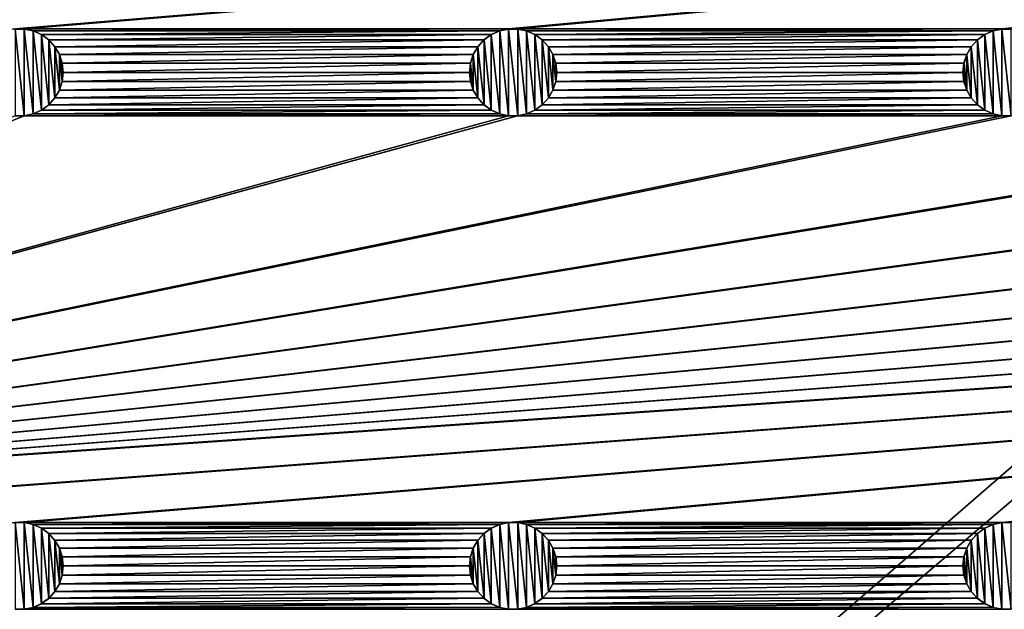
# Model space of a CAD drawing. Header units: metres. Extents: x -200 to 200, y -200 to 200.
# Tile 15 of 88: x -113 to -57, y -59 to -25. Entities that reach past the tile are written whole.
import ezdxf

# ---------------------------------------------------------------- set-up
doc = ezdxf.new("R2010")
doc.units = ezdxf.units.M
doc.layers.add('solid_P34200', color=7, linetype='CONTINUOUS')

msp = doc.modelspace()

# ---------------------------------------------------------------- linework, layer by layer
at = {"layer": 'solid_P34200'}
for points in [[(-181, -159), (-181, 159), (-10.240819, -10.959723)], [(-170.574692, -25.923647, 5), (-112.941078, -2.485712, 5), (-113.458923, -2.485712, 5)], [(-170.574692, -25.923647, 5), (-85.15892, -2.485712, 5), (-112.941078, -2.485712, 5)], [(-170.574692, -25.923647, 5), (-84.641083, -2.485712, 5), (-85.15892, -2.485712, 5)], [(-170.574692, -25.923647, 5), (-170.058914, -25.814287, 5), (-84.641083, -2.485712, 5)], [(-170.058914, -25.814287, 5), (-56.858921, -2.485712, 5), (-84.641083, -2.485712, 5)], [(-170.058914, -25.814287, 5), (-56.34108, -2.485712, 5), (-56.858921, -2.485712, 5)], [(-170.058914, -25.814287, 5), (-28.55892, -2.485712, 5), (-56.34108, -2.485712, 5)], [(-170.058914, -25.814287, 5), (-28.04108, -2.485712, 5), (-28.55892, -2.485712, 5)], [(-170.058914, -25.814287, 5), (-0.25892, -2.485712, 5), (-28.04108, -2.485712, 5)], [(-170.058914, -25.814287, 5), (0.25892, -2.485712, 5), (-0.25892, -2.485712, 5)], [(-170.058914, -25.814287, 5), (28.04108, -2.485712, 5), (0.25892, -2.485712, 5)], [(-170.058914, -25.814287, 5), (170.058914, -2.485712, 5), (169.541077, -2.485712, 5)], [(-170.058914, -25.814287, 5), (169.541077, -2.485712, 5), (141.758926, -2.485712, 5)], [(-170.058914, -25.814287, 5), (-169.541077, -25.814287, 5), (170.058914, -2.485712, 5)], [(-170.058914, -25.814287, 5), (141.758926, -2.485712, 5), (141.241074, -2.485712, 5)], [(-170.058914, -25.814287, 5), (141.241074, -2.485712, 5), (113.458923, -2.485712, 5)], [(-170.058914, -25.814287, 5), (113.458923, -2.485712, 5), (112.941078, -2.485712, 5)], [(-170.058914, -25.814287, 5), (112.941078, -2.485712, 5), (85.15892, -2.485712, 5)], [(-170.058914, -25.814287, 5), (85.15892, -2.485712, 5), (84.641083, -2.485712, 5)], [(-170.058914, -25.814287, 5), (84.641083, -2.485712, 5), (56.858921, -2.485712, 5)], [(-170.058914, -25.814287, 5), (56.858921, -2.485712, 5), (56.34108, -2.485712, 5)], [(-170.058914, -25.814287, 5), (56.34108, -2.485712, 5), (28.55892, -2.485712, 5)], [(-170.058914, -25.814287, 5), (28.55892, -2.485712, 5), (28.04108, -2.485712, 5)], [(-141.758926, -25.814287, 5), (170.058914, -2.485712, 5), (-169.541077, -25.814287, 5)], [(-141.758926, -25.814287, 5), (-141.241074, -25.814287, 5), (170.058914, -2.485712, 5)], [(-113.458923, -25.814287, 5), (170.058914, -2.485712, 5), (-141.241074, -25.814287, 5)], [(-113.458923, -25.814287, 5), (-112.941078, -25.814287, 5), (170.058914, -2.485712, 5)], [(-85.15892, -25.814287, 5), (170.058914, -2.485712, 5), (-112.941078, -25.814287, 5)], [(-85.15892, -25.814287, 5), (-84.641083, -25.814287, 5), (170.058914, -2.485712, 5)], [(-56.858921, -25.814287, 5), (170.058914, -2.485712, 5), (-84.641083, -25.814287, 5)], [(-56.858921, -25.814287, 5), (-56.34108, -25.814287, 5), (170.058914, -2.485712, 5)], [(-181, -159), (-10.240819, -10.959723), (-8.64688, -12.25524)], [(181, -159), (-181, -159), (-8.64688, -12.25524)], [(-113.464638, -25.815479, 7.5), (-112.935364, -25.815479, 7.5), (-113.458923, -25.814287, 5)], [(-113.464638, -25.815479, 7.5), (-113.464638, -30.784521, 7.5), (-112.935364, -30.784521, 7.5)], [(-113.464638, -25.815479, 7.5), (-112.935364, -30.784521, 7.5), (-112.935364, -25.815479, 7.5)], [(-112.935364, -25.815479, 7.5), (-112.941078, -25.814287, 5), (-113.458923, -25.814287, 5)], [(-85.15892, -25.814287, 5), (-112.941078, -25.814287, 5), (-112.425308, -25.923647, 5)], [(-112.431221, -25.922138, 7.5), (-112.425308, -25.923647, 5), (-112.941078, -25.814287, 5)], [(-112.935364, -25.815479, 7.5), (-112.431221, -25.922138, 7.5), (-112.941078, -25.814287, 5)], [(-112.935364, -25.815479, 7.5), (-112.935364, -30.784521, 7.5), (-112.431221, -30.67786, 7.5)], [(-112.935364, -25.815479, 7.5), (-112.431221, -30.67786, 7.5), (-112.431221, -25.922138, 7.5)], [(-112.431221, -25.922138, 7.5), (-111.948463, -26.137953, 7.5), (-112.425308, -25.923647, 5)], [(-112.431221, -25.922138, 7.5), (-112.431221, -30.67786, 7.5), (-111.948463, -30.462048, 7.5)], [(-112.431221, -25.922138, 7.5), (-111.948463, -30.462048, 7.5), (-111.948463, -26.137953, 7.5)], [(-85.67469, -25.923647, 5), (-85.15892, -25.814287, 5), (-112.425308, -25.923647, 5)], [(-85.67469, -25.923647, 5), (-112.425308, -25.923647, 5), (-111.952179, -26.134932, 5)], [(-111.948463, -26.137953, 7.5), (-111.952179, -26.134932, 5), (-112.425308, -25.923647, 5)], [(-86.14782, -26.134932, 5), (-85.67469, -25.923647, 5), (-111.952179, -26.134932, 5)], [(-86.151535, -26.137953, 7.5), (-85.668777, -25.922138, 7.5), (-86.14782, -26.134932, 5)], [(-86.151535, -26.137953, 7.5), (-85.668777, -30.67786, 7.5), (-85.668777, -25.922138, 7.5)], [(-85.668777, -25.922138, 7.5), (-85.67469, -25.923647, 5), (-86.14782, -26.134932, 5)], [(-85.164635, -25.815479, 7.5), (-85.15892, -25.814287, 5), (-85.67469, -25.923647, 5)], [(-85.668777, -25.922138, 7.5), (-85.164635, -25.815479, 7.5), (-85.67469, -25.923647, 5)], [(-85.668777, -25.922138, 7.5), (-85.164635, -30.784521, 7.5), (-85.164635, -25.815479, 7.5)], [(-85.668777, -25.922138, 7.5), (-85.668777, -30.67786, 7.5), (-85.164635, -30.784521, 7.5)], [(-85.164635, -25.815479, 7.5), (-84.635368, -25.815479, 7.5), (-85.15892, -25.814287, 5)], [(-85.164635, -25.815479, 7.5), (-85.164635, -30.784521, 7.5), (-84.635368, -30.784521, 7.5)], [(-85.164635, -25.815479, 7.5), (-84.635368, -30.784521, 7.5), (-84.635368, -25.815479, 7.5)], [(-84.635368, -25.815479, 7.5), (-84.641083, -25.814287, 5), (-85.15892, -25.814287, 5)], [(-56.858921, -25.814287, 5), (-84.641083, -25.814287, 5), (-84.125313, -25.923647, 5)], [(-84.131226, -25.922138, 7.5), (-84.125313, -25.923647, 5), (-84.641083, -25.814287, 5)], [(-84.635368, -25.815479, 7.5), (-84.131226, -25.922138, 7.5), (-84.641083, -25.814287, 5)], [(-84.635368, -25.815479, 7.5), (-84.635368, -30.784521, 7.5), (-84.131226, -30.67786, 7.5)], [(-84.635368, -25.815479, 7.5), (-84.131226, -30.67786, 7.5), (-84.131226, -25.922138, 7.5)], [(-84.131226, -25.922138, 7.5), (-83.648468, -26.137953, 7.5), (-84.125313, -25.923647, 5)], [(-84.131226, -25.922138, 7.5), (-84.131226, -30.67786, 7.5), (-83.648468, -30.462048, 7.5)], [(-84.131226, -25.922138, 7.5), (-83.648468, -30.462048, 7.5), (-83.648468, -26.137953, 7.5)], [(-57.374687, -25.923647, 5), (-56.858921, -25.814287, 5), (-84.125313, -25.923647, 5)], [(-57.374687, -25.923647, 5), (-84.125313, -25.923647, 5), (-83.652184, -26.134932, 5)], [(-83.648468, -26.137953, 7.5), (-83.652184, -26.134932, 5), (-84.125313, -25.923647, 5)], [(-57.847816, -26.134932, 5), (-57.374687, -25.923647, 5), (-83.652184, -26.134932, 5)], [(-57.851532, -26.137953, 7.5), (-57.368778, -25.922138, 7.5), (-57.847816, -26.134932, 5)], [(-57.851532, -26.137953, 7.5), (-57.368778, -30.67786, 7.5), (-57.368778, -25.922138, 7.5)], [(-57.368778, -25.922138, 7.5), (-57.374687, -25.923647, 5), (-57.847816, -26.134932, 5)], [(-56.864635, -25.815479, 7.5), (-56.858921, -25.814287, 5), (-57.374687, -25.923647, 5)], [(-57.368778, -25.922138, 7.5), (-56.864635, -25.815479, 7.5), (-57.374687, -25.923647, 5)], [(-57.368778, -25.922138, 7.5), (-56.864635, -30.784521, 7.5), (-56.864635, -25.815479, 7.5)], [(-57.368778, -25.922138, 7.5), (-57.368778, -30.67786, 7.5), (-56.864635, -30.784521, 7.5)], [(-56.864635, -25.815479, 7.5), (-56.335365, -25.815479, 7.5), (-56.858921, -25.814287, 5)], [(-56.864635, -25.815479, 7.5), (-56.864635, -30.784521, 7.5), (-56.335365, -30.784521, 7.5)], [(-56.864635, -25.815479, 7.5), (-56.335365, -30.784521, 7.5), (-56.335365, -25.815479, 7.5)], [(-56.335365, -25.815479, 7.5), (-56.34108, -25.814287, 5), (-56.858921, -25.814287, 5)], [(-86.14782, -26.134932, 5), (-111.952179, -26.134932, 5), (-111.525772, -26.44379, 5)], [(-111.529884, -26.440363, 7.5), (-111.525772, -26.44379, 5), (-111.952179, -26.134932, 5)], [(-111.948463, -26.137953, 7.5), (-111.529884, -26.440363, 7.5), (-111.952179, -26.134932, 5)], [(-111.948463, -26.137953, 7.5), (-111.948463, -30.462048, 7.5), (-111.529884, -30.159636, 7.5)], [(-111.948463, -26.137953, 7.5), (-111.529884, -30.159636, 7.5), (-111.529884, -26.440363, 7.5)], [(-111.529884, -26.440363, 7.5), (-111.178116, -26.833292, 7.5), (-111.525772, -26.44379, 5)], [(-111.529884, -26.440363, 7.5), (-111.529884, -30.159636, 7.5), (-111.178116, -29.766708, 7.5)], [(-111.529884, -26.440363, 7.5), (-111.178116, -29.766708, 7.5), (-111.178116, -26.833292, 7.5)], [(-86.574226, -26.44379, 5), (-86.14782, -26.134932, 5), (-111.525772, -26.44379, 5)], [(-86.574226, -26.44379, 5), (-111.525772, -26.44379, 5), (-111.179207, -26.830288, 5)], [(-111.178116, -26.833292, 7.5), (-111.179207, -26.830288, 5), (-111.525772, -26.44379, 5)], [(-86.920792, -26.830288, 5), (-86.574226, -26.44379, 5), (-111.179207, -26.830288, 5)], [(-86.921883, -26.833292, 7.5), (-86.570114, -26.440363, 7.5), (-86.920792, -26.830288, 5)], [(-86.921883, -26.833292, 7.5), (-86.570114, -30.159636, 7.5), (-86.570114, -26.440363, 7.5)], [(-86.570114, -26.440363, 7.5), (-86.574226, -26.44379, 5), (-86.920792, -26.830288, 5)], [(-86.151535, -26.137953, 7.5), (-86.14782, -26.134932, 5), (-86.574226, -26.44379, 5)], [(-86.570114, -26.440363, 7.5), (-86.151535, -26.137953, 7.5), (-86.574226, -26.44379, 5)], [(-86.570114, -26.440363, 7.5), (-86.151535, -30.462048, 7.5), (-86.151535, -26.137953, 7.5)], [(-86.570114, -26.440363, 7.5), (-86.570114, -30.159636, 7.5), (-86.151535, -30.462048, 7.5)], [(-86.151535, -26.137953, 7.5), (-86.151535, -30.462048, 7.5), (-85.668777, -30.67786, 7.5)], [(-57.847816, -26.134932, 5), (-83.652184, -26.134932, 5), (-83.225777, -26.44379, 5)], [(-83.229889, -26.440363, 7.5), (-83.225777, -26.44379, 5), (-83.652184, -26.134932, 5)], [(-83.648468, -26.137953, 7.5), (-83.229889, -26.440363, 7.5), (-83.652184, -26.134932, 5)], [(-83.648468, -26.137953, 7.5), (-83.648468, -30.462048, 7.5), (-83.229889, -30.159636, 7.5)], [(-83.648468, -26.137953, 7.5), (-83.229889, -30.159636, 7.5), (-83.229889, -26.440363, 7.5)], [(-83.229889, -26.440363, 7.5), (-82.87812, -26.833292, 7.5), (-83.225777, -26.44379, 5)], [(-83.229889, -26.440363, 7.5), (-83.229889, -30.159636, 7.5), (-82.87812, -29.766708, 7.5)], [(-83.229889, -26.440363, 7.5), (-82.87812, -29.766708, 7.5), (-82.87812, -26.833292, 7.5)], [(-58.274223, -26.44379, 5), (-57.847816, -26.134932, 5), (-83.225777, -26.44379, 5)], [(-58.274223, -26.44379, 5), (-83.225777, -26.44379, 5), (-82.879204, -26.830288, 5)], [(-82.87812, -26.833292, 7.5), (-82.879204, -26.830288, 5), (-83.225777, -26.44379, 5)], [(-58.620796, -26.830288, 5), (-58.274223, -26.44379, 5), (-82.879204, -26.830288, 5)], [(-58.621883, -26.833292, 7.5), (-58.270115, -26.440363, 7.5), (-58.620796, -26.830288, 5)], [(-58.621883, -26.833292, 7.5), (-58.270115, -30.159636, 7.5), (-58.270115, -26.440363, 7.5)], [(-58.270115, -26.440363, 7.5), (-58.274223, -26.44379, 5), (-58.620796, -26.830288, 5)], [(-57.851532, -26.137953, 7.5), (-57.847816, -26.134932, 5), (-58.274223, -26.44379, 5)], [(-58.270115, -26.440363, 7.5), (-57.851532, -26.137953, 7.5), (-58.274223, -26.44379, 5)], [(-58.270115, -26.440363, 7.5), (-57.851532, -30.462048, 7.5), (-57.851532, -26.137953, 7.5)], [(-58.270115, -26.440363, 7.5), (-58.270115, -30.159636, 7.5), (-57.851532, -30.462048, 7.5)], [(-57.851532, -26.137953, 7.5), (-57.851532, -30.462048, 7.5), (-57.368778, -30.67786, 7.5)], [(-86.920792, -26.830288, 5), (-111.179207, -26.830288, 5), (-110.915665, -27.284433, 5)], [(-110.917191, -27.28092, 7.5), (-110.915665, -27.284433, 5), (-111.179207, -26.830288, 5)], [(-111.178116, -26.833292, 7.5), (-110.917191, -27.28092, 7.5), (-111.179207, -26.830288, 5)], [(-111.178116, -26.833292, 7.5), (-111.178116, -29.766708, 7.5), (-110.917191, -29.319078, 7.5)], [(-111.178116, -26.833292, 7.5), (-110.917191, -29.319078, 7.5), (-110.917191, -27.28092, 7.5)], [(-87.184341, -27.284433, 5), (-86.920792, -26.830288, 5), (-110.915665, -27.284433, 5)], [(-86.921883, -26.833292, 7.5), (-86.920792, -26.830288, 5), (-87.184341, -27.284433, 5)], [(-87.182808, -27.28092, 7.5), (-86.921883, -26.833292, 7.5), (-87.184341, -27.284433, 5)], [(-87.182808, -27.28092, 7.5), (-86.921883, -29.766708, 7.5), (-86.921883, -26.833292, 7.5)], [(-86.921883, -26.833292, 7.5), (-86.921883, -29.766708, 7.5), (-86.570114, -30.159636, 7.5)], [(-58.620796, -26.830288, 5), (-82.879204, -26.830288, 5), (-82.615662, -27.284433, 5)], [(-82.617195, -27.28092, 7.5), (-82.615662, -27.284433, 5), (-82.879204, -26.830288, 5)], [(-82.87812, -26.833292, 7.5), (-82.617195, -27.28092, 7.5), (-82.879204, -26.830288, 5)], [(-82.87812, -26.833292, 7.5), (-82.87812, -29.766708, 7.5), (-82.617195, -29.319078, 7.5)], [(-82.87812, -26.833292, 7.5), (-82.617195, -29.319078, 7.5), (-82.617195, -27.28092, 7.5)], [(-58.884338, -27.284433, 5), (-58.620796, -26.830288, 5), (-82.615662, -27.284433, 5)], [(-58.621883, -26.833292, 7.5), (-58.620796, -26.830288, 5), (-58.884338, -27.284433, 5)], [(-58.882805, -27.28092, 7.5), (-58.621883, -26.833292, 7.5), (-58.884338, -27.284433, 5)], [(-58.882805, -27.28092, 7.5), (-58.621883, -29.766708, 7.5), (-58.621883, -26.833292, 7.5)], [(-58.621883, -26.833292, 7.5), (-58.621883, -29.766708, 7.5), (-58.270115, -30.159636, 7.5)], [(-110.917191, -27.28092, 7.5), (-110.760017, -27.767067, 7.5), (-110.915665, -27.284433, 5)], [(-110.917191, -27.28092, 7.5), (-110.917191, -29.319078, 7.5), (-110.760017, -28.832933, 7.5)], [(-110.917191, -27.28092, 7.5), (-110.760017, -28.832933, 7.5), (-110.760017, -27.767067, 7.5)], [(-87.184341, -27.284433, 5), (-110.915665, -27.284433, 5), (-110.757736, -27.771629, 5)], [(-110.760017, -27.767067, 7.5), (-110.757736, -27.771629, 5), (-110.915665, -27.284433, 5)], [(-87.342262, -27.771629, 5), (-87.184341, -27.284433, 5), (-110.757736, -27.771629, 5)], [(-87.182808, -27.28092, 7.5), (-87.184341, -27.284433, 5), (-87.342262, -27.771629, 5)], [(-87.339981, -27.767067, 7.5), (-87.182808, -27.28092, 7.5), (-87.342262, -27.771629, 5)], [(-87.339981, -27.767067, 7.5), (-87.182808, -29.319078, 7.5), (-87.182808, -27.28092, 7.5)], [(-87.182808, -27.28092, 7.5), (-87.182808, -29.319078, 7.5), (-86.921883, -29.766708, 7.5)], [(-82.617195, -27.28092, 7.5), (-82.460022, -27.767067, 7.5), (-82.615662, -27.284433, 5)], [(-82.617195, -27.28092, 7.5), (-82.617195, -29.319078, 7.5), (-82.460022, -28.832933, 7.5)], [(-82.617195, -27.28092, 7.5), (-82.460022, -28.832933, 7.5), (-82.460022, -27.767067, 7.5)], [(-58.884338, -27.284433, 5), (-82.615662, -27.284433, 5), (-82.457733, -27.771629, 5)], [(-82.460022, -27.767067, 7.5), (-82.457733, -27.771629, 5), (-82.615662, -27.284433, 5)], [(-59.042263, -27.771629, 5), (-58.884338, -27.284433, 5), (-82.457733, -27.771629, 5)], [(-58.882805, -27.28092, 7.5), (-58.884338, -27.284433, 5), (-59.042263, -27.771629, 5)], [(-59.039982, -27.767067, 7.5), (-58.882805, -27.28092, 7.5), (-59.042263, -27.771629, 5)], [(-59.039982, -27.767067, 7.5), (-58.882805, -29.319078, 7.5), (-58.882805, -27.28092, 7.5)], [(-58.882805, -27.28092, 7.5), (-58.882805, -29.319078, 7.5), (-58.621883, -29.766708, 7.5)], [(-110.760017, -27.767067, 7.5), (-110.699997, -28.299999, 7.5), (-110.757736, -27.771629, 5)], [(-110.760017, -27.767067, 7.5), (-110.760017, -28.832933, 7.5), (-110.699997, -28.299999, 7.5)], [(-87.342262, -27.771629, 5), (-110.757736, -27.771629, 5), (-110.699997, -28.299999, 5)], [(-110.699997, -28.299999, 7.5), (-110.699997, -28.299999, 5), (-110.757736, -27.771629, 5)], [(-87.400002, -28.299999, 5), (-87.342262, -27.771629, 5), (-110.699997, -28.299999, 5)], [(-87.339981, -27.767067, 7.5), (-87.342262, -27.771629, 5), (-87.400002, -28.299999, 5)], [(-87.339981, -27.767067, 7.5), (-87.400002, -28.299999, 5), (-87.400002, -28.299999, 7.5)], [(-87.339981, -27.767067, 7.5), (-87.400002, -28.299999, 7.5), (-87.339981, -28.832933, 7.5)], [(-87.339981, -27.767067, 7.5), (-87.339981, -28.832933, 7.5), (-87.182808, -29.319078, 7.5)], [(-82.460022, -27.767067, 7.5), (-82.400002, -28.299999, 7.5), (-82.457733, -27.771629, 5)], [(-82.460022, -27.767067, 7.5), (-82.460022, -28.832933, 7.5), (-82.400002, -28.299999, 7.5)], [(-59.042263, -27.771629, 5), (-82.457733, -27.771629, 5), (-82.400002, -28.299999, 5)], [(-82.400002, -28.299999, 7.5), (-82.400002, -28.299999, 5), (-82.457733, -27.771629, 5)], [(-59.099998, -28.299999, 5), (-59.042263, -27.771629, 5), (-82.400002, -28.299999, 5)], [(-59.039982, -27.767067, 7.5), (-59.042263, -27.771629, 5), (-59.099998, -28.299999, 5)], [(-59.039982, -27.767067, 7.5), (-59.099998, -28.299999, 5), (-59.099998, -28.299999, 7.5)], [(-59.039982, -27.767067, 7.5), (-59.099998, -28.299999, 7.5), (-59.039982, -28.832933, 7.5)], [(-59.039982, -27.767067, 7.5), (-59.039982, -28.832933, 7.5), (-58.882805, -29.319078, 7.5)], [(-110.760017, -28.832933, 7.5), (-110.757736, -28.828369, 5), (-110.699997, -28.299999, 5)], [(-110.699997, -28.299999, 7.5), (-110.760017, -28.832933, 7.5), (-110.699997, -28.299999, 5)], [(-87.400002, -28.299999, 5), (-110.699997, -28.299999, 5), (-110.757736, -28.828369, 5)], [(-87.342262, -28.828369, 5), (-87.400002, -28.299999, 5), (-110.757736, -28.828369, 5)], [(-87.400002, -28.299999, 7.5), (-87.400002, -28.299999, 5), (-87.342262, -28.828369, 5)], [(-87.339981, -28.832933, 7.5), (-87.400002, -28.299999, 7.5), (-87.342262, -28.828369, 5)], [(-82.460022, -28.832933, 7.5), (-82.457733, -28.828369, 5), (-82.400002, -28.299999, 5)], [(-82.400002, -28.299999, 7.5), (-82.460022, -28.832933, 7.5), (-82.400002, -28.299999, 5)], [(-59.099998, -28.299999, 5), (-82.400002, -28.299999, 5), (-82.457733, -28.828369, 5)], [(-59.042263, -28.828369, 5), (-59.099998, -28.299999, 5), (-82.457733, -28.828369, 5)], [(-59.099998, -28.299999, 7.5), (-59.099998, -28.299999, 5), (-59.042263, -28.828369, 5)], [(-59.039982, -28.832933, 7.5), (-59.099998, -28.299999, 7.5), (-59.042263, -28.828369, 5)], [(-87.184341, -29.315567, 5), (-110.915665, -29.315567, 5), (-111.179207, -29.769712, 5)], [(-111.178116, -29.766708, 7.5), (-111.179207, -29.769712, 5), (-110.915665, -29.315567, 5)], [(-86.920792, -29.769712, 5), (-87.184341, -29.315567, 5), (-111.179207, -29.769712, 5)], [(-110.917191, -29.319078, 7.5), (-111.178116, -29.766708, 7.5), (-110.915665, -29.315567, 5)], [(-110.917191, -29.319078, 7.5), (-110.915665, -29.315567, 5), (-110.757736, -28.828369, 5)], [(-110.760017, -28.832933, 7.5), (-110.917191, -29.319078, 7.5), (-110.757736, -28.828369, 5)], [(-87.342262, -28.828369, 5), (-110.757736, -28.828369, 5), (-110.915665, -29.315567, 5)], [(-87.184341, -29.315567, 5), (-87.342262, -28.828369, 5), (-110.915665, -29.315567, 5)], [(-87.339981, -28.832933, 7.5), (-87.342262, -28.828369, 5), (-87.184341, -29.315567, 5)], [(-87.182808, -29.319078, 7.5), (-87.339981, -28.832933, 7.5), (-87.184341, -29.315567, 5)], [(-87.182808, -29.319078, 7.5), (-87.184341, -29.315567, 5), (-86.920792, -29.769712, 5)], [(-86.921883, -29.766708, 7.5), (-87.182808, -29.319078, 7.5), (-86.920792, -29.769712, 5)], [(-58.884338, -29.315567, 5), (-82.615662, -29.315567, 5), (-82.879204, -29.769712, 5)], [(-82.87812, -29.766708, 7.5), (-82.879204, -29.769712, 5), (-82.615662, -29.315567, 5)], [(-58.620796, -29.769712, 5), (-58.884338, -29.315567, 5), (-82.879204, -29.769712, 5)], [(-82.617195, -29.319078, 7.5), (-82.87812, -29.766708, 7.5), (-82.615662, -29.315567, 5)], [(-82.617195, -29.319078, 7.5), (-82.615662, -29.315567, 5), (-82.457733, -28.828369, 5)], [(-82.460022, -28.832933, 7.5), (-82.617195, -29.319078, 7.5), (-82.457733, -28.828369, 5)], [(-59.042263, -28.828369, 5), (-82.457733, -28.828369, 5), (-82.615662, -29.315567, 5)], [(-58.884338, -29.315567, 5), (-59.042263, -28.828369, 5), (-82.615662, -29.315567, 5)], [(-59.039982, -28.832933, 7.5), (-59.042263, -28.828369, 5), (-58.884338, -29.315567, 5)], [(-58.882805, -29.319078, 7.5), (-59.039982, -28.832933, 7.5), (-58.884338, -29.315567, 5)], [(-58.882805, -29.319078, 7.5), (-58.884338, -29.315567, 5), (-58.620796, -29.769712, 5)], [(-58.621883, -29.766708, 7.5), (-58.882805, -29.319078, 7.5), (-58.620796, -29.769712, 5)], [(-111.178116, -29.766708, 7.5), (-111.529884, -30.159636, 7.5), (-111.179207, -29.769712, 5)], [(-111.529884, -30.159636, 7.5), (-111.525772, -30.15621, 5), (-111.179207, -29.769712, 5)], [(-86.920792, -29.769712, 5), (-111.179207, -29.769712, 5), (-111.525772, -30.15621, 5)], [(-86.574226, -30.15621, 5), (-86.920792, -29.769712, 5), (-111.525772, -30.15621, 5)], [(-86.921883, -29.766708, 7.5), (-86.920792, -29.769712, 5), (-86.574226, -30.15621, 5)], [(-86.570114, -30.159636, 7.5), (-86.921883, -29.766708, 7.5), (-86.574226, -30.15621, 5)], [(-82.87812, -29.766708, 7.5), (-83.229889, -30.159636, 7.5), (-82.879204, -29.769712, 5)], [(-83.229889, -30.159636, 7.5), (-83.225777, -30.15621, 5), (-82.879204, -29.769712, 5)], [(-58.620796, -29.769712, 5), (-82.879204, -29.769712, 5), (-83.225777, -30.15621, 5)], [(-58.274223, -30.15621, 5), (-58.620796, -29.769712, 5), (-83.225777, -30.15621, 5)], [(-58.621883, -29.766708, 7.5), (-58.620796, -29.769712, 5), (-58.274223, -30.15621, 5)], [(-58.270115, -30.159636, 7.5), (-58.621883, -29.766708, 7.5), (-58.274223, -30.15621, 5)], [(-111.948463, -30.462048, 7.5), (-112.431221, -30.67786, 7.5), (-111.952179, -30.465069, 5)], [(-112.431221, -30.67786, 7.5), (-112.425308, -30.676353, 5), (-111.952179, -30.465069, 5)], [(-86.14782, -30.465069, 5), (-111.952179, -30.465069, 5), (-112.425308, -30.676353, 5)], [(-85.67469, -30.676353, 5), (-86.14782, -30.465069, 5), (-112.425308, -30.676353, 5)], [(-86.574226, -30.15621, 5), (-111.525772, -30.15621, 5), (-111.952179, -30.465069, 5)], [(-111.948463, -30.462048, 7.5), (-111.952179, -30.465069, 5), (-111.525772, -30.15621, 5)], [(-86.14782, -30.465069, 5), (-86.574226, -30.15621, 5), (-111.952179, -30.465069, 5)], [(-111.529884, -30.159636, 7.5), (-111.948463, -30.462048, 7.5), (-111.525772, -30.15621, 5)], [(-86.570114, -30.159636, 7.5), (-86.574226, -30.15621, 5), (-86.14782, -30.465069, 5)], [(-86.151535, -30.462048, 7.5), (-86.570114, -30.159636, 7.5), (-86.14782, -30.465069, 5)], [(-86.151535, -30.462048, 7.5), (-86.14782, -30.465069, 5), (-85.67469, -30.676353, 5)], [(-85.668777, -30.67786, 7.5), (-86.151535, -30.462048, 7.5), (-85.67469, -30.676353, 5)], [(-83.648468, -30.462048, 7.5), (-84.131226, -30.67786, 7.5), (-83.652184, -30.465069, 5)], [(-84.131226, -30.67786, 7.5), (-84.125313, -30.676353, 5), (-83.652184, -30.465069, 5)], [(-57.847816, -30.465069, 5), (-83.652184, -30.465069, 5), (-84.125313, -30.676353, 5)], [(-57.374687, -30.676353, 5), (-57.847816, -30.465069, 5), (-84.125313, -30.676353, 5)], [(-58.274223, -30.15621, 5), (-83.225777, -30.15621, 5), (-83.652184, -30.465069, 5)], [(-83.648468, -30.462048, 7.5), (-83.652184, -30.465069, 5), (-83.225777, -30.15621, 5)], [(-57.847816, -30.465069, 5), (-58.274223, -30.15621, 5), (-83.652184, -30.465069, 5)], [(-83.229889, -30.159636, 7.5), (-83.648468, -30.462048, 7.5), (-83.225777, -30.15621, 5)], [(-58.270115, -30.159636, 7.5), (-58.274223, -30.15621, 5), (-57.847816, -30.465069, 5)], [(-57.851532, -30.462048, 7.5), (-58.270115, -30.159636, 7.5), (-57.847816, -30.465069, 5)], [(-57.851532, -30.462048, 7.5), (-57.847816, -30.465069, 5), (-57.374687, -30.676353, 5)], [(-57.368778, -30.67786, 7.5), (-57.851532, -30.462048, 7.5), (-57.374687, -30.676353, 5)], [(-84.641083, -30.785711, 5), (-170.574692, -54.223648, 5), (-170.058914, -54.114288, 5)], [(-112.941078, -30.785711, 5), (-113.458923, -30.785711, 5), (-170.574692, -54.223648, 5)], [(-85.15892, -30.785711, 5), (-112.941078, -30.785711, 5), (-170.574692, -54.223648, 5)], [(-84.641083, -30.785711, 5), (-85.15892, -30.785711, 5), (-170.574692, -54.223648, 5)], [(170.058914, -30.785711, 5), (-170.058914, -54.114288, 5), (-169.541077, -54.114288, 5)], [(-56.858921, -30.785711, 5), (-84.641083, -30.785711, 5), (-170.058914, -54.114288, 5)], [(-56.34108, -30.785711, 5), (-56.858921, -30.785711, 5), (-170.058914, -54.114288, 5)], [(-28.55892, -30.785711, 5), (-56.34108, -30.785711, 5), (-170.058914, -54.114288, 5)], [(-28.04108, -30.785711, 5), (-28.55892, -30.785711, 5), (-170.058914, -54.114288, 5)], [(-0.25892, -30.785711, 5), (-28.04108, -30.785711, 5), (-170.058914, -54.114288, 5)], [(0.25892, -30.785711, 5), (-0.25892, -30.785711, 5), (-170.058914, -54.114288, 5)], [(28.04108, -30.785711, 5), (0.25892, -30.785711, 5), (-170.058914, -54.114288, 5)], [(170.058914, -30.785711, 5), (169.541077, -30.785711, 5), (-170.058914, -54.114288, 5)], [(141.758926, -30.785711, 5), (-170.058914, -54.114288, 5), (169.541077, -30.785711, 5)], [(141.758926, -30.785711, 5), (141.241074, -30.785711, 5), (-170.058914, -54.114288, 5)], [(113.458923, -30.785711, 5), (-170.058914, -54.114288, 5), (141.241074, -30.785711, 5)], [(113.458923, -30.785711, 5), (112.941078, -30.785711, 5), (-170.058914, -54.114288, 5)], [(85.15892, -30.785711, 5), (-170.058914, -54.114288, 5), (112.941078, -30.785711, 5)], [(85.15892, -30.785711, 5), (84.641083, -30.785711, 5), (-170.058914, -54.114288, 5)], [(56.858921, -30.785711, 5), (-170.058914, -54.114288, 5), (84.641083, -30.785711, 5)], [(56.858921, -30.785711, 5), (56.34108, -30.785711, 5), (-170.058914, -54.114288, 5)], [(28.55892, -30.785711, 5), (-170.058914, -54.114288, 5), (56.34108, -30.785711, 5)], [(28.55892, -30.785711, 5), (28.04108, -30.785711, 5), (-170.058914, -54.114288, 5)], [(170.058914, -30.785711, 5), (-169.541077, -54.114288, 5), (-141.758926, -54.114288, 5)], [(170.058914, -30.785711, 5), (-141.758926, -54.114288, 5), (-141.241074, -54.114288, 5)], [(170.058914, -30.785711, 5), (-141.241074, -54.114288, 5), (-113.458923, -54.114288, 5)], [(-113.464638, -30.784521, 7.5), (-113.458923, -30.785711, 5), (-112.941078, -30.785711, 5)], [(-112.935364, -30.784521, 7.5), (-113.464638, -30.784521, 7.5), (-112.941078, -30.785711, 5)], [(170.058914, -30.785711, 5), (-113.458923, -54.114288, 5), (-112.941078, -54.114288, 5)], [(-85.67469, -30.676353, 5), (-112.425308, -30.676353, 5), (-112.941078, -30.785711, 5)], [(-112.935364, -30.784521, 7.5), (-112.941078, -30.785711, 5), (-112.425308, -30.676353, 5)], [(-85.15892, -30.785711, 5), (-85.67469, -30.676353, 5), (-112.941078, -30.785711, 5)], [(170.058914, -30.785711, 5), (-112.941078, -54.114288, 5), (-85.15892, -54.114288, 5)], [(-112.431221, -30.67786, 7.5), (-112.935364, -30.784521, 7.5), (-112.425308, -30.676353, 5)], [(-85.668777, -30.67786, 7.5), (-85.67469, -30.676353, 5), (-85.15892, -30.785711, 5)], [(-85.164635, -30.784521, 7.5), (-85.668777, -30.67786, 7.5), (-85.15892, -30.785711, 5)], [(-85.164635, -30.784521, 7.5), (-85.15892, -30.785711, 5), (-84.641083, -30.785711, 5)], [(-84.635368, -30.784521, 7.5), (-85.164635, -30.784521, 7.5), (-84.641083, -30.785711, 5)], [(170.058914, -30.785711, 5), (-85.15892, -54.114288, 5), (-84.641083, -54.114288, 5)], [(-57.374687, -30.676353, 5), (-84.125313, -30.676353, 5), (-84.641083, -30.785711, 5)], [(-84.635368, -30.784521, 7.5), (-84.641083, -30.785711, 5), (-84.125313, -30.676353, 5)], [(-56.858921, -30.785711, 5), (-57.374687, -30.676353, 5), (-84.641083, -30.785711, 5)], [(170.058914, -30.785711, 5), (-84.641083, -54.114288, 5), (-56.858921, -54.114288, 5)], [(-84.131226, -30.67786, 7.5), (-84.635368, -30.784521, 7.5), (-84.125313, -30.676353, 5)], [(-57.368778, -30.67786, 7.5), (-57.374687, -30.676353, 5), (-56.858921, -30.785711, 5)], [(-56.864635, -30.784521, 7.5), (-57.368778, -30.67786, 7.5), (-56.858921, -30.785711, 5)], [(-56.864635, -30.784521, 7.5), (-56.858921, -30.785711, 5), (-56.34108, -30.785711, 5)], [(-56.335365, -30.784521, 7.5), (-56.864635, -30.784521, 7.5), (-56.34108, -30.785711, 5)], [(170.058914, -30.785711, 5), (-56.858921, -54.114288, 5), (-56.34108, -54.114288, 5)], [(-113.464638, -54.115479, 7.5), (-112.935364, -54.115479, 7.5), (-113.458923, -54.114288, 5)], [(-113.464638, -54.115479, 7.5), (-113.464638, -59.084522, 7.5), (-112.935364, -59.084522, 7.5)], [(-113.464638, -54.115479, 7.5), (-112.935364, -59.084522, 7.5), (-112.935364, -54.115479, 7.5)], [(-112.935364, -54.115479, 7.5), (-112.941078, -54.114288, 5), (-113.458923, -54.114288, 5)], [(-85.15892, -54.114288, 5), (-112.941078, -54.114288, 5), (-112.425308, -54.223648, 5)], [(-112.431221, -54.222137, 7.5), (-112.425308, -54.223648, 5), (-112.941078, -54.114288, 5)], [(-112.935364, -54.115479, 7.5), (-112.431221, -54.222137, 7.5), (-112.941078, -54.114288, 5)], [(-112.935364, -54.115479, 7.5), (-112.935364, -59.084522, 7.5), (-112.431221, -58.977859, 7.5)], [(-112.935364, -54.115479, 7.5), (-112.431221, -58.977859, 7.5), (-112.431221, -54.222137, 7.5)], [(-85.67469, -54.223648, 5), (-85.15892, -54.114288, 5), (-112.425308, -54.223648, 5)], [(-85.164635, -54.115479, 7.5), (-85.15892, -54.114288, 5), (-85.67469, -54.223648, 5)], [(-85.668777, -54.222137, 7.5), (-85.164635, -54.115479, 7.5), (-85.67469, -54.223648, 5)], [(-85.668777, -54.222137, 7.5), (-85.164635, -59.084522, 7.5), (-85.164635, -54.115479, 7.5)], [(-85.164635, -54.115479, 7.5), (-84.635368, -54.115479, 7.5), (-85.15892, -54.114288, 5)], [(-85.164635, -54.115479, 7.5), (-85.164635, -59.084522, 7.5), (-84.635368, -59.084522, 7.5)], [(-85.164635, -54.115479, 7.5), (-84.635368, -59.084522, 7.5), (-84.635368, -54.115479, 7.5)], [(-84.635368, -54.115479, 7.5), (-84.641083, -54.114288, 5), (-85.15892, -54.114288, 5)], [(-56.858921, -54.114288, 5), (-84.641083, -54.114288, 5), (-84.125313, -54.223648, 5)], [(-84.131226, -54.222137, 7.5), (-84.125313, -54.223648, 5), (-84.641083, -54.114288, 5)], [(-84.635368, -54.115479, 7.5), (-84.131226, -54.222137, 7.5), (-84.641083, -54.114288, 5)], [(-84.635368, -54.115479, 7.5), (-84.635368, -59.084522, 7.5), (-84.131226, -58.977859, 7.5)], [(-84.635368, -54.115479, 7.5), (-84.131226, -58.977859, 7.5), (-84.131226, -54.222137, 7.5)], [(-57.374687, -54.223648, 5), (-56.858921, -54.114288, 5), (-84.125313, -54.223648, 5)], [(-56.864635, -54.115479, 7.5), (-56.858921, -54.114288, 5), (-57.374687, -54.223648, 5)], [(-57.368778, -54.222137, 7.5), (-56.864635, -54.115479, 7.5), (-57.374687, -54.223648, 5)], [(-57.368778, -54.222137, 7.5), (-56.864635, -59.084522, 7.5), (-56.864635, -54.115479, 7.5)], [(-56.864635, -54.115479, 7.5), (-56.335365, -54.115479, 7.5), (-56.858921, -54.114288, 5)], [(-56.864635, -54.115479, 7.5), (-56.864635, -59.084522, 7.5), (-56.335365, -59.084522, 7.5)], [(-56.864635, -54.115479, 7.5), (-56.335365, -59.084522, 7.5), (-56.335365, -54.115479, 7.5)], [(-56.335365, -54.115479, 7.5), (-56.34108, -54.114288, 5), (-56.858921, -54.114288, 5)], [(-112.431221, -54.222137, 7.5), (-111.948463, -54.437954, 7.5), (-112.425308, -54.223648, 5)], [(-112.431221, -54.222137, 7.5), (-112.431221, -58.977859, 7.5), (-111.948463, -58.762047, 7.5)], [(-112.431221, -54.222137, 7.5), (-111.948463, -58.762047, 7.5), (-111.948463, -54.437954, 7.5)], [(-85.67469, -54.223648, 5), (-112.425308, -54.223648, 5), (-111.952179, -54.434929, 5)], [(-111.948463, -54.437954, 7.5), (-111.952179, -54.434929, 5), (-112.425308, -54.223648, 5)], [(-86.14782, -54.434929, 5), (-85.67469, -54.223648, 5), (-111.952179, -54.434929, 5)], [(-86.14782, -54.434929, 5), (-111.952179, -54.434929, 5), (-111.525772, -54.74379, 5)], [(-111.529884, -54.740364, 7.5), (-111.525772, -54.74379, 5), (-111.952179, -54.434929, 5)], [(-111.948463, -54.437954, 7.5), (-111.529884, -54.740364, 7.5), (-111.952179, -54.434929, 5)], [(-111.948463, -54.437954, 7.5), (-111.948463, -58.762047, 7.5), (-111.529884, -58.459637, 7.5)], [(-111.948463, -54.437954, 7.5), (-111.529884, -58.459637, 7.5), (-111.529884, -54.740364, 7.5)], [(-111.529884, -54.740364, 7.5), (-111.178116, -55.133293, 7.5), (-111.525772, -54.74379, 5)], [(-111.529884, -54.740364, 7.5), (-111.529884, -58.459637, 7.5), (-111.178116, -58.066708, 7.5)], [(-111.529884, -54.740364, 7.5), (-111.178116, -58.066708, 7.5), (-111.178116, -55.133293, 7.5)], [(-86.574226, -54.74379, 5), (-86.14782, -54.434929, 5), (-111.525772, -54.74379, 5)], [(-86.574226, -54.74379, 5), (-111.525772, -54.74379, 5), (-111.179207, -55.130287, 5)], [(-111.178116, -55.133293, 7.5), (-111.179207, -55.130287, 5), (-111.525772, -54.74379, 5)], [(-86.920792, -55.130287, 5), (-86.574226, -54.74379, 5), (-111.179207, -55.130287, 5)], [(-86.921883, -55.133293, 7.5), (-86.570114, -54.740364, 7.5), (-86.920792, -55.130287, 5)], [(-86.921883, -55.133293, 7.5), (-86.570114, -58.459637, 7.5), (-86.570114, -54.740364, 7.5)], [(-86.570114, -54.740364, 7.5), (-86.574226, -54.74379, 5), (-86.920792, -55.130287, 5)], [(-86.151535, -54.437954, 7.5), (-86.14782, -54.434929, 5), (-86.574226, -54.74379, 5)], [(-86.570114, -54.740364, 7.5), (-86.151535, -54.437954, 7.5), (-86.574226, -54.74379, 5)], [(-86.570114, -54.740364, 7.5), (-86.151535, -58.762047, 7.5), (-86.151535, -54.437954, 7.5)], [(-86.570114, -54.740364, 7.5), (-86.570114, -58.459637, 7.5), (-86.151535, -58.762047, 7.5)], [(-86.151535, -54.437954, 7.5), (-85.668777, -54.222137, 7.5), (-86.14782, -54.434929, 5)], [(-86.151535, -54.437954, 7.5), (-85.668777, -58.977859, 7.5), (-85.668777, -54.222137, 7.5)], [(-86.151535, -54.437954, 7.5), (-86.151535, -58.762047, 7.5), (-85.668777, -58.977859, 7.5)], [(-85.668777, -54.222137, 7.5), (-85.67469, -54.223648, 5), (-86.14782, -54.434929, 5)], [(-85.668777, -54.222137, 7.5), (-85.668777, -58.977859, 7.5), (-85.164635, -59.084522, 7.5)], [(-84.131226, -54.222137, 7.5), (-83.648468, -54.437954, 7.5), (-84.125313, -54.223648, 5)], [(-84.131226, -54.222137, 7.5), (-84.131226, -58.977859, 7.5), (-83.648468, -58.762047, 7.5)], [(-84.131226, -54.222137, 7.5), (-83.648468, -58.762047, 7.5), (-83.648468, -54.437954, 7.5)], [(-57.374687, -54.223648, 5), (-84.125313, -54.223648, 5), (-83.652184, -54.434929, 5)], [(-83.648468, -54.437954, 7.5), (-83.652184, -54.434929, 5), (-84.125313, -54.223648, 5)], [(-57.847816, -54.434929, 5), (-57.374687, -54.223648, 5), (-83.652184, -54.434929, 5)], [(-57.847816, -54.434929, 5), (-83.652184, -54.434929, 5), (-83.225777, -54.74379, 5)], [(-83.229889, -54.740364, 7.5), (-83.225777, -54.74379, 5), (-83.652184, -54.434929, 5)], [(-83.648468, -54.437954, 7.5), (-83.229889, -54.740364, 7.5), (-83.652184, -54.434929, 5)], [(-83.648468, -54.437954, 7.5), (-83.648468, -58.762047, 7.5), (-83.229889, -58.459637, 7.5)], [(-83.648468, -54.437954, 7.5), (-83.229889, -58.459637, 7.5), (-83.229889, -54.740364, 7.5)], [(-83.229889, -54.740364, 7.5), (-82.87812, -55.133293, 7.5), (-83.225777, -54.74379, 5)], [(-83.229889, -54.740364, 7.5), (-83.229889, -58.459637, 7.5), (-82.87812, -58.066708, 7.5)], [(-83.229889, -54.740364, 7.5), (-82.87812, -58.066708, 7.5), (-82.87812, -55.133293, 7.5)], [(-58.274223, -54.74379, 5), (-57.847816, -54.434929, 5), (-83.225777, -54.74379, 5)], [(-58.274223, -54.74379, 5), (-83.225777, -54.74379, 5), (-82.879204, -55.130287, 5)], [(-82.87812, -55.133293, 7.5), (-82.879204, -55.130287, 5), (-83.225777, -54.74379, 5)], [(-58.620796, -55.130287, 5), (-58.274223, -54.74379, 5), (-82.879204, -55.130287, 5)], [(-58.621883, -55.133293, 7.5), (-58.270115, -54.740364, 7.5), (-58.620796, -55.130287, 5)], [(-58.621883, -55.133293, 7.5), (-58.270115, -58.459637, 7.5), (-58.270115, -54.740364, 7.5)], [(-58.270115, -54.740364, 7.5), (-58.274223, -54.74379, 5), (-58.620796, -55.130287, 5)], [(-57.851532, -54.437954, 7.5), (-57.847816, -54.434929, 5), (-58.274223, -54.74379, 5)], [(-58.270115, -54.740364, 7.5), (-57.851532, -54.437954, 7.5), (-58.274223, -54.74379, 5)], [(-58.270115, -54.740364, 7.5), (-57.851532, -58.762047, 7.5), (-57.851532, -54.437954, 7.5)], [(-58.270115, -54.740364, 7.5), (-58.270115, -58.459637, 7.5), (-57.851532, -58.762047, 7.5)], [(-57.851532, -54.437954, 7.5), (-57.368778, -54.222137, 7.5), (-57.847816, -54.434929, 5)], [(-57.851532, -54.437954, 7.5), (-57.368778, -58.977859, 7.5), (-57.368778, -54.222137, 7.5)], [(-57.851532, -54.437954, 7.5), (-57.851532, -58.762047, 7.5), (-57.368778, -58.977859, 7.5)], [(-57.368778, -54.222137, 7.5), (-57.374687, -54.223648, 5), (-57.847816, -54.434929, 5)], [(-57.368778, -54.222137, 7.5), (-57.368778, -58.977859, 7.5), (-56.864635, -59.084522, 7.5)], [(-86.920792, -55.130287, 5), (-111.179207, -55.130287, 5), (-110.915665, -55.584435, 5)], [(-110.917191, -55.580921, 7.5), (-110.915665, -55.584435, 5), (-111.179207, -55.130287, 5)], [(-111.178116, -55.133293, 7.5), (-110.917191, -55.580921, 7.5), (-111.179207, -55.130287, 5)], [(-111.178116, -55.133293, 7.5), (-111.178116, -58.066708, 7.5), (-110.917191, -57.61908, 7.5)], [(-111.178116, -55.133293, 7.5), (-110.917191, -57.61908, 7.5), (-110.917191, -55.580921, 7.5)], [(-87.184341, -55.584435, 5), (-86.920792, -55.130287, 5), (-110.915665, -55.584435, 5)], [(-86.921883, -55.133293, 7.5), (-86.920792, -55.130287, 5), (-87.184341, -55.584435, 5)], [(-87.182808, -55.580921, 7.5), (-86.921883, -55.133293, 7.5), (-87.184341, -55.584435, 5)], [(-87.182808, -55.580921, 7.5), (-86.921883, -58.066708, 7.5), (-86.921883, -55.133293, 7.5)], [(-86.921883, -55.133293, 7.5), (-86.921883, -58.066708, 7.5), (-86.570114, -58.459637, 7.5)], [(-58.620796, -55.130287, 5), (-82.879204, -55.130287, 5), (-82.615662, -55.584435, 5)], [(-82.617195, -55.580921, 7.5), (-82.615662, -55.584435, 5), (-82.879204, -55.130287, 5)], [(-82.87812, -55.133293, 7.5), (-82.617195, -55.580921, 7.5), (-82.879204, -55.130287, 5)], [(-82.87812, -55.133293, 7.5), (-82.87812, -58.066708, 7.5), (-82.617195, -57.61908, 7.5)], [(-82.87812, -55.133293, 7.5), (-82.617195, -57.61908, 7.5), (-82.617195, -55.580921, 7.5)], [(-58.884338, -55.584435, 5), (-58.620796, -55.130287, 5), (-82.615662, -55.584435, 5)], [(-58.621883, -55.133293, 7.5), (-58.620796, -55.130287, 5), (-58.884338, -55.584435, 5)], [(-58.882805, -55.580921, 7.5), (-58.621883, -55.133293, 7.5), (-58.884338, -55.584435, 5)], [(-58.882805, -55.580921, 7.5), (-58.621883, -58.066708, 7.5), (-58.621883, -55.133293, 7.5)], [(-58.621883, -55.133293, 7.5), (-58.621883, -58.066708, 7.5), (-58.270115, -58.459637, 7.5)], [(-110.917191, -55.580921, 7.5), (-110.760017, -56.067066, 7.5), (-110.915665, -55.584435, 5)], [(-110.917191, -55.580921, 7.5), (-110.917191, -57.61908, 7.5), (-110.760017, -57.132935, 7.5)], [(-110.917191, -55.580921, 7.5), (-110.760017, -57.132935, 7.5), (-110.760017, -56.067066, 7.5)], [(-87.184341, -55.584435, 5), (-110.915665, -55.584435, 5), (-110.757736, -56.071629, 5)], [(-110.760017, -56.067066, 7.5), (-110.757736, -56.071629, 5), (-110.915665, -55.584435, 5)], [(-87.342262, -56.071629, 5), (-87.184341, -55.584435, 5), (-110.757736, -56.071629, 5)], [(-87.182808, -55.580921, 7.5), (-87.184341, -55.584435, 5), (-87.342262, -56.071629, 5)], [(-87.339981, -56.067066, 7.5), (-87.182808, -55.580921, 7.5), (-87.342262, -56.071629, 5)], [(-87.339981, -56.067066, 7.5), (-87.182808, -57.61908, 7.5), (-87.182808, -55.580921, 7.5)], [(-87.182808, -55.580921, 7.5), (-87.182808, -57.61908, 7.5), (-86.921883, -58.066708, 7.5)], [(-82.617195, -55.580921, 7.5), (-82.460022, -56.067066, 7.5), (-82.615662, -55.584435, 5)], [(-82.617195, -55.580921, 7.5), (-82.617195, -57.61908, 7.5), (-82.460022, -57.132935, 7.5)], [(-82.617195, -55.580921, 7.5), (-82.460022, -57.132935, 7.5), (-82.460022, -56.067066, 7.5)], [(-58.884338, -55.584435, 5), (-82.615662, -55.584435, 5), (-82.457733, -56.071629, 5)], [(-82.460022, -56.067066, 7.5), (-82.457733, -56.071629, 5), (-82.615662, -55.584435, 5)], [(-59.042263, -56.071629, 5), (-58.884338, -55.584435, 5), (-82.457733, -56.071629, 5)], [(-58.882805, -55.580921, 7.5), (-58.884338, -55.584435, 5), (-59.042263, -56.071629, 5)], [(-59.039982, -56.067066, 7.5), (-58.882805, -55.580921, 7.5), (-59.042263, -56.071629, 5)], [(-59.039982, -56.067066, 7.5), (-58.882805, -57.61908, 7.5), (-58.882805, -55.580921, 7.5)], [(-58.882805, -55.580921, 7.5), (-58.882805, -57.61908, 7.5), (-58.621883, -58.066708, 7.5)], [(-110.760017, -56.067066, 7.5), (-110.699997, -56.599998, 7.5), (-110.757736, -56.071629, 5)], [(-110.760017, -56.067066, 7.5), (-110.760017, -57.132935, 7.5), (-110.699997, -56.599998, 7.5)], [(-87.342262, -56.071629, 5), (-110.757736, -56.071629, 5), (-110.699997, -56.599998, 5)], [(-110.699997, -56.599998, 7.5), (-110.699997, -56.599998, 5), (-110.757736, -56.071629, 5)], [(-87.400002, -56.599998, 5), (-87.342262, -56.071629, 5), (-110.699997, -56.599998, 5)], [(-87.339981, -56.067066, 7.5), (-87.342262, -56.071629, 5), (-87.400002, -56.599998, 5)], [(-87.339981, -56.067066, 7.5), (-87.400002, -56.599998, 5), (-87.400002, -56.599998, 7.5)], [(-87.339981, -56.067066, 7.5), (-87.400002, -56.599998, 7.5), (-87.339981, -57.132935, 7.5)], [(-87.339981, -56.067066, 7.5), (-87.339981, -57.132935, 7.5), (-87.182808, -57.61908, 7.5)], [(-82.460022, -56.067066, 7.5), (-82.400002, -56.599998, 7.5), (-82.457733, -56.071629, 5)], [(-82.460022, -56.067066, 7.5), (-82.460022, -57.132935, 7.5), (-82.400002, -56.599998, 7.5)], [(-59.042263, -56.071629, 5), (-82.457733, -56.071629, 5), (-82.400002, -56.599998, 5)], [(-82.400002, -56.599998, 7.5), (-82.400002, -56.599998, 5), (-82.457733, -56.071629, 5)], [(-59.099998, -56.599998, 5), (-59.042263, -56.071629, 5), (-82.400002, -56.599998, 5)], [(-59.039982, -56.067066, 7.5), (-59.042263, -56.071629, 5), (-59.099998, -56.599998, 5)], [(-59.039982, -56.067066, 7.5), (-59.099998, -56.599998, 5), (-59.099998, -56.599998, 7.5)], [(-59.039982, -56.067066, 7.5), (-59.099998, -56.599998, 7.5), (-59.039982, -57.132935, 7.5)], [(-59.039982, -56.067066, 7.5), (-59.039982, -57.132935, 7.5), (-58.882805, -57.61908, 7.5)], [(-110.760017, -57.132935, 7.5), (-110.757736, -57.128368, 5), (-110.699997, -56.599998, 5)], [(-110.699997, -56.599998, 7.5), (-110.760017, -57.132935, 7.5), (-110.699997, -56.599998, 5)], [(-87.400002, -56.599998, 5), (-110.699997, -56.599998, 5), (-110.757736, -57.128368, 5)], [(-87.342262, -57.128368, 5), (-87.400002, -56.599998, 5), (-110.757736, -57.128368, 5)], [(-87.400002, -56.599998, 7.5), (-87.400002, -56.599998, 5), (-87.342262, -57.128368, 5)], [(-87.339981, -57.132935, 7.5), (-87.400002, -56.599998, 7.5), (-87.342262, -57.128368, 5)], [(-82.460022, -57.132935, 7.5), (-82.457733, -57.128368, 5), (-82.400002, -56.599998, 5)], [(-82.400002, -56.599998, 7.5), (-82.460022, -57.132935, 7.5), (-82.400002, -56.599998, 5)], [(-59.099998, -56.599998, 5), (-82.400002, -56.599998, 5), (-82.457733, -57.128368, 5)], [(-59.042263, -57.128368, 5), (-59.099998, -56.599998, 5), (-82.457733, -57.128368, 5)], [(-59.099998, -56.599998, 7.5), (-59.099998, -56.599998, 5), (-59.042263, -57.128368, 5)], [(-59.039982, -57.132935, 7.5), (-59.099998, -56.599998, 7.5), (-59.042263, -57.128368, 5)], [(-110.917191, -57.61908, 7.5), (-110.915665, -57.615566, 5), (-110.757736, -57.128368, 5)], [(-110.760017, -57.132935, 7.5), (-110.917191, -57.61908, 7.5), (-110.757736, -57.128368, 5)], [(-87.342262, -57.128368, 5), (-110.757736, -57.128368, 5), (-110.915665, -57.615566, 5)], [(-87.184341, -57.615566, 5), (-87.342262, -57.128368, 5), (-110.915665, -57.615566, 5)], [(-87.339981, -57.132935, 7.5), (-87.342262, -57.128368, 5), (-87.184341, -57.615566, 5)], [(-87.182808, -57.61908, 7.5), (-87.339981, -57.132935, 7.5), (-87.184341, -57.615566, 5)], [(-82.617195, -57.61908, 7.5), (-82.615662, -57.615566, 5), (-82.457733, -57.128368, 5)], [(-82.460022, -57.132935, 7.5), (-82.617195, -57.61908, 7.5), (-82.457733, -57.128368, 5)], [(-59.042263, -57.128368, 5), (-82.457733, -57.128368, 5), (-82.615662, -57.615566, 5)], [(-58.884338, -57.615566, 5), (-59.042263, -57.128368, 5), (-82.615662, -57.615566, 5)], [(-59.039982, -57.132935, 7.5), (-59.042263, -57.128368, 5), (-58.884338, -57.615566, 5)], [(-58.882805, -57.61908, 7.5), (-59.039982, -57.132935, 7.5), (-58.884338, -57.615566, 5)], [(-111.178116, -58.066708, 7.5), (-111.529884, -58.459637, 7.5), (-111.179207, -58.069714, 5)], [(-111.529884, -58.459637, 7.5), (-111.525772, -58.456211, 5), (-111.179207, -58.069714, 5)], [(-86.920792, -58.069714, 5), (-111.179207, -58.069714, 5), (-111.525772, -58.456211, 5)], [(-86.574226, -58.456211, 5), (-86.920792, -58.069714, 5), (-111.525772, -58.456211, 5)], [(-87.184341, -57.615566, 5), (-110.915665, -57.615566, 5), (-111.179207, -58.069714, 5)], [(-111.178116, -58.066708, 7.5), (-111.179207, -58.069714, 5), (-110.915665, -57.615566, 5)], [(-86.920792, -58.069714, 5), (-87.184341, -57.615566, 5), (-111.179207, -58.069714, 5)], [(-110.917191, -57.61908, 7.5), (-111.178116, -58.066708, 7.5), (-110.915665, -57.615566, 5)], [(-87.182808, -57.61908, 7.5), (-87.184341, -57.615566, 5), (-86.920792, -58.069714, 5)], [(-86.921883, -58.066708, 7.5), (-87.182808, -57.61908, 7.5), (-86.920792, -58.069714, 5)], [(-86.921883, -58.066708, 7.5), (-86.920792, -58.069714, 5), (-86.574226, -58.456211, 5)], [(-86.570114, -58.459637, 7.5), (-86.921883, -58.066708, 7.5), (-86.574226, -58.456211, 5)], [(-82.87812, -58.066708, 7.5), (-83.229889, -58.459637, 7.5), (-82.879204, -58.069714, 5)], [(-83.229889, -58.459637, 7.5), (-83.225777, -58.456211, 5), (-82.879204, -58.069714, 5)], [(-58.620796, -58.069714, 5), (-82.879204, -58.069714, 5), (-83.225777, -58.456211, 5)], [(-58.274223, -58.456211, 5), (-58.620796, -58.069714, 5), (-83.225777, -58.456211, 5)], [(-58.884338, -57.615566, 5), (-82.615662, -57.615566, 5), (-82.879204, -58.069714, 5)], [(-82.87812, -58.066708, 7.5), (-82.879204, -58.069714, 5), (-82.615662, -57.615566, 5)], [(-58.620796, -58.069714, 5), (-58.884338, -57.615566, 5), (-82.879204, -58.069714, 5)], [(-82.617195, -57.61908, 7.5), (-82.87812, -58.066708, 7.5), (-82.615662, -57.615566, 5)], [(-58.882805, -57.61908, 7.5), (-58.884338, -57.615566, 5), (-58.620796, -58.069714, 5)], [(-58.621883, -58.066708, 7.5), (-58.882805, -57.61908, 7.5), (-58.620796, -58.069714, 5)], [(-58.621883, -58.066708, 7.5), (-58.620796, -58.069714, 5), (-58.274223, -58.456211, 5)], [(-58.270115, -58.459637, 7.5), (-58.621883, -58.066708, 7.5), (-58.274223, -58.456211, 5)], [(-86.574226, -58.456211, 5), (-111.525772, -58.456211, 5), (-111.952179, -58.765068, 5)], [(-111.948463, -58.762047, 7.5), (-111.952179, -58.765068, 5), (-111.525772, -58.456211, 5)], [(-86.14782, -58.765068, 5), (-86.574226, -58.456211, 5), (-111.952179, -58.765068, 5)], [(-111.529884, -58.459637, 7.5), (-111.948463, -58.762047, 7.5), (-111.525772, -58.456211, 5)], [(-86.570114, -58.459637, 7.5), (-86.574226, -58.456211, 5), (-86.14782, -58.765068, 5)], [(-86.151535, -58.762047, 7.5), (-86.570114, -58.459637, 7.5), (-86.14782, -58.765068, 5)], [(-58.274223, -58.456211, 5), (-83.225777, -58.456211, 5), (-83.652184, -58.765068, 5)], [(-83.648468, -58.762047, 7.5), (-83.652184, -58.765068, 5), (-83.225777, -58.456211, 5)], [(-57.847816, -58.765068, 5), (-58.274223, -58.456211, 5), (-83.652184, -58.765068, 5)], [(-83.229889, -58.459637, 7.5), (-83.648468, -58.762047, 7.5), (-83.225777, -58.456211, 5)], [(-58.270115, -58.459637, 7.5), (-58.274223, -58.456211, 5), (-57.847816, -58.765068, 5)], [(-57.851532, -58.762047, 7.5), (-58.270115, -58.459637, 7.5), (-57.847816, -58.765068, 5)], [(-113.464638, -59.084522, 7.5), (-113.458923, -59.085712, 5), (-112.941078, -59.085712, 5)], [(-112.935364, -59.084522, 7.5), (-113.464638, -59.084522, 7.5), (-112.941078, -59.085712, 5)], [(-85.67469, -58.976353, 5), (-112.425308, -58.976353, 5), (-112.941078, -59.085712, 5)], [(-112.935364, -59.084522, 7.5), (-112.941078, -59.085712, 5), (-112.425308, -58.976353, 5)], [(-85.15892, -59.085712, 5), (-85.67469, -58.976353, 5), (-112.941078, -59.085712, 5)], [(-112.431221, -58.977859, 7.5), (-112.935364, -59.084522, 7.5), (-112.425308, -58.976353, 5)], [(-111.948463, -58.762047, 7.5), (-112.431221, -58.977859, 7.5), (-111.952179, -58.765068, 5)], [(-112.431221, -58.977859, 7.5), (-112.425308, -58.976353, 5), (-111.952179, -58.765068, 5)], [(-86.14782, -58.765068, 5), (-111.952179, -58.765068, 5), (-112.425308, -58.976353, 5)], [(-85.67469, -58.976353, 5), (-86.14782, -58.765068, 5), (-112.425308, -58.976353, 5)], [(-86.151535, -58.762047, 7.5), (-86.14782, -58.765068, 5), (-85.67469, -58.976353, 5)], [(-85.668777, -58.977859, 7.5), (-86.151535, -58.762047, 7.5), (-85.67469, -58.976353, 5)], [(-85.668777, -58.977859, 7.5), (-85.67469, -58.976353, 5), (-85.15892, -59.085712, 5)], [(-85.164635, -59.084522, 7.5), (-85.668777, -58.977859, 7.5), (-85.15892, -59.085712, 5)], [(-85.164635, -59.084522, 7.5), (-85.15892, -59.085712, 5), (-84.641083, -59.085712, 5)], [(-84.635368, -59.084522, 7.5), (-85.164635, -59.084522, 7.5), (-84.641083, -59.085712, 5)], [(-57.374687, -58.976353, 5), (-84.125313, -58.976353, 5), (-84.641083, -59.085712, 5)], [(-84.635368, -59.084522, 7.5), (-84.641083, -59.085712, 5), (-84.125313, -58.976353, 5)], [(-56.858921, -59.085712, 5), (-57.374687, -58.976353, 5), (-84.641083, -59.085712, 5)], [(-84.131226, -58.977859, 7.5), (-84.635368, -59.084522, 7.5), (-84.125313, -58.976353, 5)], [(-83.648468, -58.762047, 7.5), (-84.131226, -58.977859, 7.5), (-83.652184, -58.765068, 5)], [(-84.131226, -58.977859, 7.5), (-84.125313, -58.976353, 5), (-83.652184, -58.765068, 5)], [(-57.847816, -58.765068, 5), (-83.652184, -58.765068, 5), (-84.125313, -58.976353, 5)], [(-57.374687, -58.976353, 5), (-57.847816, -58.765068, 5), (-84.125313, -58.976353, 5)], [(-57.851532, -58.762047, 7.5), (-57.847816, -58.765068, 5), (-57.374687, -58.976353, 5)], [(-57.368778, -58.977859, 7.5), (-57.851532, -58.762047, 7.5), (-57.374687, -58.976353, 5)], [(-57.368778, -58.977859, 7.5), (-57.374687, -58.976353, 5), (-56.858921, -59.085712, 5)], [(-56.864635, -59.084522, 7.5), (-57.368778, -58.977859, 7.5), (-56.858921, -59.085712, 5)], [(-56.864635, -59.084522, 7.5), (-56.858921, -59.085712, 5), (-56.34108, -59.085712, 5)], [(-56.335365, -59.084522, 7.5), (-56.864635, -59.084522, 7.5), (-56.34108, -59.085712, 5)]]:
    msp.add_3dface(points, dxfattribs=at)

doc.saveas('drawing.dxf')
